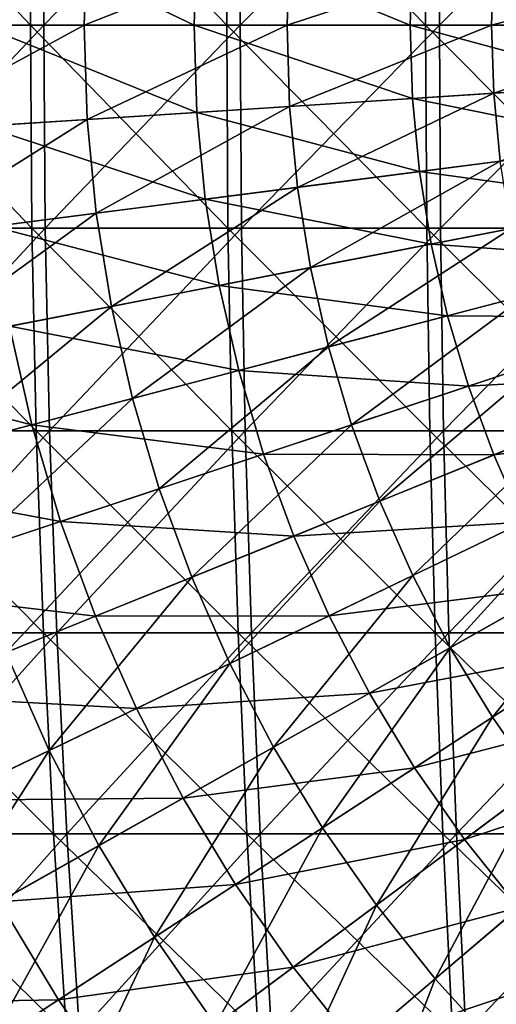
# Model space of a CAD drawing. Header units: millimetres. Extents: x -80 to 80, y -80 to 80.
# Tile 83 of 170: x -26 to -18, y -17 to 0. Entities that reach past the tile are written whole.
import ezdxf

# ---------------------------------------------------------------- set-up
doc = ezdxf.new("R2010")
doc.units = ezdxf.units.MM
doc.header["$LTSCALE"] = 13.670324
for name, color, linetype in [('1', 7, 'CONTINUOUS'), ('11', 7, 'CONTINUOUS'), ('12', 7, 'CONTINUOUS'), ('2', 7, 'CONTINUOUS'), ('3', 7, 'CONTINUOUS'), ('4', 7, 'CONTINUOUS')]:
    doc.layers.add(name, color=color, linetype=linetype)

msp = doc.modelspace()

# ---------------------------------------------------------------- linework, layer by layer
at = {"layer": '1', "color": 7, "linetype": 'Continuous'}
for points in [[(-25.974, 0, 75.666), (-25.949, 3.49, 75.594), (-29.299, 0, 74.442), (-25.974, 0, 75.666)], [(-29.299, 0, 74.442), (-25.949, 3.49, 75.594), (-29.271, 3.49, 74.371), (-29.299, 0, 74.442)], [(-22.598, 0, 76.742), (-22.576, 3.49, 76.669), (-25.974, 0, 75.666), (-22.598, 0, 76.742)], [(-25.974, 0, 75.666), (-22.576, 3.49, 76.669), (-25.949, 3.49, 75.594), (-25.974, 0, 75.666)], [(-19.178, 0, 77.667), (-19.16, 3.49, 77.593), (-22.598, 0, 76.742), (-19.178, 0, 77.667)], [(-22.598, 0, 76.742), (-19.16, 3.49, 77.593), (-22.576, 3.49, 76.669), (-22.598, 0, 76.742)], [(-15.72, 0, 78.44), (-15.705, 3.49, 78.366), (-19.178, 0, 77.667), (-15.72, 0, 78.44)], [(-19.178, 0, 77.667), (-15.705, 3.49, 78.366), (-19.16, 3.49, 77.593), (-19.178, 0, 77.667)], [(-29.271, -3.49, 74.371), (-25.974, 0, 75.666), (-29.299, 0, 74.442), (-29.271, -3.49, 74.371)], [(-25.949, -3.49, 75.594), (-25.974, 0, 75.666), (-29.271, -3.49, 74.371), (-25.949, -3.49, 75.594)], [(-25.949, -3.49, 75.594), (-22.598, 0, 76.742), (-25.974, 0, 75.666), (-25.949, -3.49, 75.594)], [(-22.576, -3.49, 76.669), (-22.598, 0, 76.742), (-25.949, -3.49, 75.594), (-22.576, -3.49, 76.669)], [(-22.576, -3.49, 76.669), (-19.178, 0, 77.667), (-22.598, 0, 76.742), (-22.576, -3.49, 76.669)], [(-19.16, -3.49, 77.593), (-19.178, 0, 77.667), (-22.576, -3.49, 76.669), (-19.16, -3.49, 77.593)], [(-19.16, -3.49, 77.593), (-15.72, 0, 78.44), (-19.178, 0, 77.667), (-19.16, -3.49, 77.593)], [(-15.705, -3.49, 78.366), (-15.72, 0, 78.44), (-19.16, -3.49, 77.593), (-15.705, -3.49, 78.366)], [(-29.187, -6.972, 74.159), (-25.949, -3.49, 75.594), (-29.271, -3.49, 74.371), (-29.187, -6.972, 74.159)], [(-25.875, -6.972, 75.378), (-25.949, -3.49, 75.594), (-29.187, -6.972, 74.159), (-25.875, -6.972, 75.378)], [(-25.875, -6.972, 75.378), (-22.576, -3.49, 76.669), (-25.949, -3.49, 75.594), (-25.875, -6.972, 75.378)], [(-22.512, -6.972, 76.45), (-22.576, -3.49, 76.669), (-25.875, -6.972, 75.378), (-22.512, -6.972, 76.45)], [(-22.512, -6.972, 76.45), (-19.16, -3.49, 77.593), (-22.576, -3.49, 76.669), (-22.512, -6.972, 76.45)], [(-19.105, -6.972, 77.372), (-19.16, -3.49, 77.593), (-22.512, -6.972, 76.45), (-19.105, -6.972, 77.372)], [(-19.105, -6.972, 77.372), (-15.705, -3.49, 78.366), (-19.16, -3.49, 77.593), (-19.105, -6.972, 77.372)], [(-15.66, -6.972, 78.142), (-15.705, -3.49, 78.366), (-19.105, -6.972, 77.372), (-15.66, -6.972, 78.142)], [(-29.048, -10.442, 73.805), (-25.875, -6.972, 75.378), (-29.187, -6.972, 74.159), (-29.048, -10.442, 73.805)], [(-25.751, -10.442, 75.019), (-25.875, -6.972, 75.378), (-29.048, -10.442, 73.805), (-25.751, -10.442, 75.019)], [(-25.751, -10.442, 75.019), (-22.512, -6.972, 76.45), (-25.875, -6.972, 75.378), (-25.751, -10.442, 75.019)], [(-22.405, -10.442, 76.085), (-22.512, -6.972, 76.45), (-25.751, -10.442, 75.019), (-22.405, -10.442, 76.085)], [(-22.405, -10.442, 76.085), (-19.105, -6.972, 77.372), (-22.512, -6.972, 76.45), (-22.405, -10.442, 76.085)], [(-19.014, -10.442, 77.003), (-19.105, -6.972, 77.372), (-22.405, -10.442, 76.085), (-19.014, -10.442, 77.003)], [(-19.014, -10.442, 77.003), (-15.66, -6.972, 78.142), (-19.105, -6.972, 77.372), (-19.014, -10.442, 77.003)], [(-15.586, -10.442, 77.769), (-15.66, -6.972, 78.142), (-19.014, -10.442, 77.003), (-15.586, -10.442, 77.769)], [(-28.853, -13.892, 73.311), (-25.751, -10.442, 75.019), (-29.048, -10.442, 73.805), (-28.853, -13.892, 73.311)], [(-25.579, -13.892, 74.517), (-25.751, -10.442, 75.019), (-28.853, -13.892, 73.311), (-25.579, -13.892, 74.517)], [(-25.579, -13.892, 74.517), (-22.405, -10.442, 76.085), (-25.751, -10.442, 75.019), (-25.579, -13.892, 74.517)], [(-22.255, -13.892, 75.576), (-22.405, -10.442, 76.085), (-25.579, -13.892, 74.517), (-22.255, -13.892, 75.576)], [(-22.255, -13.892, 75.576), (-19.014, -10.442, 77.003), (-22.405, -10.442, 76.085), (-22.255, -13.892, 75.576)], [(-18.886, -13.892, 76.487), (-19.014, -10.442, 77.003), (-22.255, -13.892, 75.576), (-18.886, -13.892, 76.487)], [(-18.886, -13.892, 76.487), (-15.586, -10.442, 77.769), (-19.014, -10.442, 77.003), (-18.886, -13.892, 76.487)], [(-15.481, -13.892, 77.249), (-15.586, -10.442, 77.769), (-18.886, -13.892, 76.487), (-15.481, -13.892, 77.249)], [(-28.604, -17.315, 72.677), (-25.579, -13.892, 74.517), (-28.853, -13.892, 73.311), (-28.604, -17.315, 72.677)], [(-25.358, -17.315, 73.873), (-25.579, -13.892, 74.517), (-28.604, -17.315, 72.677), (-25.358, -17.315, 73.873)], [(-25.358, -17.315, 73.873), (-22.255, -13.892, 75.576), (-25.579, -13.892, 74.517), (-25.358, -17.315, 73.873)], [(-22.062, -17.315, 74.923), (-22.255, -13.892, 75.576), (-25.358, -17.315, 73.873), (-22.062, -17.315, 74.923)], [(-22.062, -17.315, 74.923), (-18.886, -13.892, 76.487), (-22.255, -13.892, 75.576), (-22.062, -17.315, 74.923)], [(-18.723, -17.315, 75.826), (-18.886, -13.892, 76.487), (-22.062, -17.315, 74.923), (-18.723, -17.315, 75.826)], [(-18.723, -17.315, 75.826), (-15.481, -13.892, 77.249), (-18.886, -13.892, 76.487), (-18.723, -17.315, 75.826)], [(-15.347, -17.315, 76.581), (-15.481, -13.892, 77.249), (-18.723, -17.315, 75.826), (-15.347, -17.315, 76.581)]]:
    msp.add_3dface(points, dxfattribs=at)
at = {"layer": '11', "color": 42, "linetype": 'Continuous', "true_color": 0xd9ad06}
for points in [[(-27.008, -1.734, 74.951), (-27.063, 0, 74.951), (-23.343, -1.499, 75.957), (-27.008, -1.734, 74.951)], [(-27.063, 0, 74.951), (-23.391, 0, 75.957), (-23.343, -1.499, 75.957), (-27.063, 0, 74.951)], [(-23.343, -1.499, 75.957), (-23.391, 0, 75.957), (-19.64, -1.261, 76.814), (-23.343, -1.499, 75.957)], [(-23.391, 0, 75.957), (-19.68, 0, 76.814), (-19.64, -1.261, 76.814), (-23.391, 0, 75.957)], [(-19.64, -1.261, 76.814), (-19.68, 0, 76.814), (-15.906, -1.021, 77.52), (-19.64, -1.261, 76.814)], [(-19.68, 0, 76.814), (-15.939, 0, 77.52), (-15.906, -1.021, 77.52), (-19.68, 0, 76.814)], [(-15.808, -2.038, 77.52), (-19.64, -1.261, 76.814), (-15.906, -1.021, 77.52), (-15.808, -2.038, 77.52)], [(-19.519, -2.517, 76.814), (-23.343, -1.499, 75.957), (-19.64, -1.261, 76.814), (-19.519, -2.517, 76.814)], [(-19.519, -2.517, 76.814), (-19.64, -1.261, 76.814), (-15.808, -2.038, 77.52), (-19.519, -2.517, 76.814)], [(-23.199, -2.991, 75.957), (-27.008, -1.734, 74.951), (-23.343, -1.499, 75.957), (-23.199, -2.991, 75.957)], [(-23.199, -2.991, 75.957), (-23.343, -1.499, 75.957), (-19.519, -2.517, 76.814), (-23.199, -2.991, 75.957)], [(-26.841, -3.461, 74.951), (-27.008, -1.734, 74.951), (-23.199, -2.991, 75.957), (-26.841, -3.461, 74.951)], [(-15.645, -3.047, 77.52), (-19.519, -2.517, 76.814), (-15.808, -2.038, 77.52), (-15.645, -3.047, 77.52)], [(-19.318, -3.762, 76.814), (-23.199, -2.991, 75.957), (-19.519, -2.517, 76.814), (-19.318, -3.762, 76.814)], [(-19.318, -3.762, 76.814), (-19.519, -2.517, 76.814), (-15.645, -3.047, 77.52), (-19.318, -3.762, 76.814)], [(-22.959, -4.471, 75.957), (-26.841, -3.461, 74.951), (-23.199, -2.991, 75.957), (-22.959, -4.471, 75.957)], [(-22.959, -4.471, 75.957), (-23.199, -2.991, 75.957), (-19.318, -3.762, 76.814), (-22.959, -4.471, 75.957)], [(-15.417, -4.043, 77.52), (-19.318, -3.762, 76.814), (-15.645, -3.047, 77.52), (-15.417, -4.043, 77.52)], [(-26.564, -5.173, 74.951), (-26.841, -3.461, 74.951), (-22.959, -4.471, 75.957), (-26.564, -5.173, 74.951)], [(-19.037, -4.992, 76.814), (-22.959, -4.471, 75.957), (-19.318, -3.762, 76.814), (-19.037, -4.992, 76.814)], [(-19.037, -4.992, 76.814), (-19.318, -3.762, 76.814), (-15.417, -4.043, 77.52), (-19.037, -4.992, 76.814)], [(-15.127, -5.022, 77.52), (-19.037, -4.992, 76.814), (-15.417, -4.043, 77.52), (-15.127, -5.022, 77.52)], [(-22.626, -5.933, 75.957), (-26.564, -5.173, 74.951), (-22.959, -4.471, 75.957), (-22.626, -5.933, 75.957)], [(-22.626, -5.933, 75.957), (-22.959, -4.471, 75.957), (-19.037, -4.992, 76.814), (-22.626, -5.933, 75.957)], [(-18.678, -6.201, 76.814), (-22.626, -5.933, 75.957), (-19.037, -4.992, 76.814), (-18.678, -6.201, 76.814)], [(-18.678, -6.201, 76.814), (-19.037, -4.992, 76.814), (-15.127, -5.022, 77.52), (-18.678, -6.201, 76.814)], [(-14.774, -5.981, 77.52), (-18.678, -6.201, 76.814), (-15.127, -5.022, 77.52), (-14.774, -5.981, 77.52)], [(-26.178, -6.865, 74.951), (-30.126, -5.867, 73.797), (-26.564, -5.173, 74.951), (-26.178, -6.865, 74.951)], [(-26.178, -6.865, 74.951), (-26.564, -5.173, 74.951), (-22.626, -5.933, 75.957), (-26.178, -6.865, 74.951)], [(-29.688, -7.785, 73.797), (-30.126, -5.867, 73.797), (-26.178, -6.865, 74.951), (-29.688, -7.785, 73.797)], [(-22.199, -7.371, 75.957), (-26.178, -6.865, 74.951), (-22.626, -5.933, 75.957), (-22.199, -7.371, 75.957)], [(-22.199, -7.371, 75.957), (-22.626, -5.933, 75.957), (-18.678, -6.201, 76.814), (-22.199, -7.371, 75.957)], [(-18.242, -7.385, 76.814), (-18.678, -6.201, 76.814), (-14.774, -5.981, 77.52), (-18.242, -7.385, 76.814)], [(-14.36, -6.915, 77.52), (-18.242, -7.385, 76.814), (-14.774, -5.981, 77.52), (-14.36, -6.915, 77.52)], [(-18.242, -7.385, 76.814), (-22.199, -7.371, 75.957), (-18.678, -6.201, 76.814), (-18.242, -7.385, 76.814)], [(-25.685, -8.528, 74.951), (-29.688, -7.785, 73.797), (-26.178, -6.865, 74.951), (-25.685, -8.528, 74.951)], [(-25.685, -8.528, 74.951), (-26.178, -6.865, 74.951), (-22.199, -7.371, 75.957), (-25.685, -8.528, 74.951)], [(-17.732, -8.539, 76.814), (-18.242, -7.385, 76.814), (-14.36, -6.915, 77.52), (-17.732, -8.539, 76.814)], [(-21.681, -8.778, 75.957), (-25.685, -8.528, 74.951), (-22.199, -7.371, 75.957), (-21.681, -8.778, 75.957)], [(-21.681, -8.778, 75.957), (-22.199, -7.371, 75.957), (-18.242, -7.385, 76.814), (-21.681, -8.778, 75.957)], [(-17.732, -8.539, 76.814), (-21.681, -8.778, 75.957), (-18.242, -7.385, 76.814), (-17.732, -8.539, 76.814)], [(-29.128, -9.671, 73.797), (-29.688, -7.785, 73.797), (-25.685, -8.528, 74.951), (-29.128, -9.671, 73.797)], [(-25.085, -10.156, 74.951), (-29.128, -9.671, 73.797), (-25.685, -8.528, 74.951), (-25.085, -10.156, 74.951)], [(-25.085, -10.156, 74.951), (-25.685, -8.528, 74.951), (-21.681, -8.778, 75.957), (-25.085, -10.156, 74.951)], [(-21.074, -10.149, 75.957), (-21.681, -8.778, 75.957), (-17.732, -8.539, 76.814), (-21.074, -10.149, 75.957)], [(-17.148, -9.658, 76.814), (-21.074, -10.149, 75.957), (-17.732, -8.539, 76.814), (-17.148, -9.658, 76.814)], [(-21.074, -10.149, 75.957), (-25.085, -10.156, 74.951), (-21.681, -8.778, 75.957), (-21.074, -10.149, 75.957)], [(-28.449, -11.518, 73.797), (-29.128, -9.671, 73.797), (-25.085, -10.156, 74.951), (-28.449, -11.518, 73.797)], [(-20.381, -11.478, 75.957), (-21.074, -10.149, 75.957), (-17.148, -9.658, 76.814), (-20.381, -11.478, 75.957)], [(-16.494, -10.736, 76.814), (-20.381, -11.478, 75.957), (-17.148, -9.658, 76.814), (-16.494, -10.736, 76.814)], [(-24.383, -11.742, 74.951), (-25.085, -10.156, 74.951), (-21.074, -10.149, 75.957), (-24.383, -11.742, 74.951)], [(-20.381, -11.478, 75.957), (-24.383, -11.742, 74.951), (-21.074, -10.149, 75.957), (-20.381, -11.478, 75.957)], [(-24.383, -11.742, 74.951), (-28.449, -11.518, 73.797), (-25.085, -10.156, 74.951), (-24.383, -11.742, 74.951)], [(-19.604, -12.76, 75.957), (-20.381, -11.478, 75.957), (-16.494, -10.736, 76.814), (-19.604, -12.76, 75.957)], [(-15.772, -11.771, 76.814), (-19.604, -12.76, 75.957), (-16.494, -10.736, 76.814), (-15.772, -11.771, 76.814)], [(-23.581, -13.28, 74.951), (-24.383, -11.742, 74.951), (-20.381, -11.478, 75.957), (-23.581, -13.28, 74.951)], [(-19.604, -12.76, 75.957), (-23.581, -13.28, 74.951), (-20.381, -11.478, 75.957), (-19.604, -12.76, 75.957)], [(-27.653, -13.317, 73.797), (-28.449, -11.518, 73.797), (-24.383, -11.742, 74.951), (-27.653, -13.317, 73.797)], [(-23.581, -13.28, 74.951), (-27.653, -13.317, 73.797), (-24.383, -11.742, 74.951), (-23.581, -13.28, 74.951)], [(-18.746, -13.99, 75.957), (-19.604, -12.76, 75.957), (-15.772, -11.771, 76.814), (-18.746, -13.99, 75.957)], [(-14.986, -12.757, 76.814), (-18.746, -13.99, 75.957), (-15.772, -11.771, 76.814), (-14.986, -12.757, 76.814)], [(-22.681, -14.764, 74.951), (-23.581, -13.28, 74.951), (-19.604, -12.76, 75.957), (-22.681, -14.764, 74.951)], [(-18.746, -13.99, 75.957), (-22.681, -14.764, 74.951), (-19.604, -12.76, 75.957), (-18.746, -13.99, 75.957)], [(-17.811, -15.163, 75.957), (-18.746, -13.99, 75.957), (-14.986, -12.757, 76.814), (-17.811, -15.163, 75.957)], [(-26.743, -15.061, 73.797), (-27.653, -13.317, 73.797), (-23.581, -13.28, 74.951), (-26.743, -15.061, 73.797)], [(-22.681, -14.764, 74.951), (-26.743, -15.061, 73.797), (-23.581, -13.28, 74.951), (-22.681, -14.764, 74.951)], [(-21.689, -16.187, 74.951), (-22.681, -14.764, 74.951), (-18.746, -13.99, 75.957), (-21.689, -16.187, 74.951)], [(-17.811, -15.163, 75.957), (-21.689, -16.187, 74.951), (-18.746, -13.99, 75.957), (-17.811, -15.163, 75.957)], [(-25.723, -16.744, 73.797), (-26.743, -15.061, 73.797), (-22.681, -14.764, 74.951), (-25.723, -16.744, 73.797)], [(-21.689, -16.187, 74.951), (-25.723, -16.744, 73.797), (-22.681, -14.764, 74.951), (-21.689, -16.187, 74.951)], [(-25.723, -16.744, 73.797), (-29.861, -16.817, 72.496), (-26.743, -15.061, 73.797), (-25.723, -16.744, 73.797)], [(-20.607, -17.543, 74.951), (-21.689, -16.187, 74.951), (-17.811, -15.163, 75.957), (-20.607, -17.543, 74.951)], [(-16.803, -16.273, 75.957), (-20.607, -17.543, 74.951), (-17.811, -15.163, 75.957), (-16.803, -16.273, 75.957)], [(-24.597, -18.357, 73.797), (-25.723, -16.744, 73.797), (-21.689, -16.187, 74.951), (-24.597, -18.357, 73.797)], [(-20.607, -17.543, 74.951), (-24.597, -18.357, 73.797), (-21.689, -16.187, 74.951), (-20.607, -17.543, 74.951)], [(-19.441, -18.827, 74.951), (-20.607, -17.543, 74.951), (-16.803, -16.273, 75.957), (-19.441, -18.827, 74.951)], [(-15.726, -17.316, 75.957), (-19.441, -18.827, 74.951), (-16.803, -16.273, 75.957), (-15.726, -17.316, 75.957)], [(-28.722, -18.696, 72.496), (-29.861, -16.817, 72.496), (-25.723, -16.744, 73.797), (-28.722, -18.696, 72.496)], [(-24.597, -18.357, 73.797), (-28.722, -18.696, 72.496), (-25.723, -16.744, 73.797), (-24.597, -18.357, 73.797)]]:
    msp.add_3dface(points, dxfattribs=at)
at = {"layer": '12', "color": 42, "linetype": 'Continuous', "true_color": 0xd9ad06}
for points in [[(-23.391, 0, 75.957), (-27.063, 0, 74.951), (-27.008, 1.734, 74.951), (-23.391, 0, 75.957)], [(-23.391, 0, 75.957), (-27.008, 1.734, 74.951), (-23.343, 1.499, 75.957), (-23.391, 0, 75.957)], [(-19.68, 0, 76.814), (-23.391, 0, 75.957), (-23.343, 1.499, 75.957), (-19.68, 0, 76.814)], [(-19.68, 0, 76.814), (-23.343, 1.499, 75.957), (-19.64, 1.261, 76.814), (-19.68, 0, 76.814)], [(-15.939, 0, 77.52), (-19.68, 0, 76.814), (-19.64, 1.261, 76.814), (-15.939, 0, 77.52)], [(-15.939, 0, 77.52), (-19.64, 1.261, 76.814), (-15.906, 1.021, 77.52), (-15.939, 0, 77.52)]]:
    msp.add_3dface(points, dxfattribs=at)
at = {"layer": '2', "color": 7, "linetype": 'Continuous'}
for points in [[(-29.498, 3.49, -74.281), (-26.205, 0, -75.587), (-29.526, 0, -74.352), (-29.498, 3.49, -74.281)], [(-26.18, 3.49, -75.515), (-26.205, 0, -75.587), (-29.498, 3.49, -74.281), (-26.18, 3.49, -75.515)], [(-26.18, 3.49, -75.515), (-22.832, 0, -76.673), (-26.205, 0, -75.587), (-26.18, 3.49, -75.515)], [(-22.81, 3.49, -76.6), (-22.832, 0, -76.673), (-26.18, 3.49, -75.515), (-22.81, 3.49, -76.6)], [(-22.81, 3.49, -76.6), (-19.415, 0, -77.608), (-22.832, 0, -76.673), (-22.81, 3.49, -76.6)], [(-19.396, 3.49, -77.535), (-19.415, 0, -77.608), (-22.81, 3.49, -76.6), (-19.396, 3.49, -77.535)], [(-19.396, 3.49, -77.535), (-15.959, 0, -78.392), (-19.415, 0, -77.608), (-19.396, 3.49, -77.535)], [(-15.944, 3.49, -78.317), (-15.959, 0, -78.392), (-19.396, 3.49, -77.535), (-15.944, 3.49, -78.317)], [(-26.205, 0, -75.587), (-26.18, -3.49, -75.515), (-29.526, 0, -74.352), (-26.205, 0, -75.587)], [(-29.526, 0, -74.352), (-26.18, -3.49, -75.515), (-29.498, -3.49, -74.281), (-29.526, 0, -74.352)], [(-22.832, 0, -76.673), (-22.81, -3.49, -76.6), (-26.205, 0, -75.587), (-22.832, 0, -76.673)], [(-26.205, 0, -75.587), (-22.81, -3.49, -76.6), (-26.18, -3.49, -75.515), (-26.205, 0, -75.587)], [(-19.415, 0, -77.608), (-19.396, -3.49, -77.535), (-22.832, 0, -76.673), (-19.415, 0, -77.608)], [(-22.832, 0, -76.673), (-19.396, -3.49, -77.535), (-22.81, -3.49, -76.6), (-22.832, 0, -76.673)], [(-15.959, 0, -78.392), (-15.944, -3.49, -78.317), (-19.415, 0, -77.608), (-15.959, 0, -78.392)], [(-19.415, 0, -77.608), (-15.944, -3.49, -78.317), (-19.396, -3.49, -77.535), (-19.415, 0, -77.608)], [(-26.18, -3.49, -75.515), (-26.105, -6.972, -75.299), (-29.498, -3.49, -74.281), (-26.18, -3.49, -75.515)], [(-29.498, -3.49, -74.281), (-26.105, -6.972, -75.299), (-29.413, -6.972, -74.069), (-29.498, -3.49, -74.281)], [(-22.81, -3.49, -76.6), (-22.745, -6.972, -76.381), (-26.18, -3.49, -75.515), (-22.81, -3.49, -76.6)], [(-26.18, -3.49, -75.515), (-22.745, -6.972, -76.381), (-26.105, -6.972, -75.299), (-26.18, -3.49, -75.515)], [(-19.396, -3.49, -77.535), (-19.341, -6.972, -77.313), (-22.81, -3.49, -76.6), (-19.396, -3.49, -77.535)], [(-22.81, -3.49, -76.6), (-19.341, -6.972, -77.313), (-22.745, -6.972, -76.381), (-22.81, -3.49, -76.6)], [(-15.944, -3.49, -78.317), (-15.899, -6.972, -78.094), (-19.396, -3.49, -77.535), (-15.944, -3.49, -78.317)], [(-19.396, -3.49, -77.535), (-15.899, -6.972, -78.094), (-19.341, -6.972, -77.313), (-19.396, -3.49, -77.535)], [(-26.105, -6.972, -75.299), (-25.98, -10.442, -74.94), (-29.413, -6.972, -74.069), (-26.105, -6.972, -75.299)], [(-29.413, -6.972, -74.069), (-25.98, -10.442, -74.94), (-29.273, -10.442, -73.716), (-29.413, -6.972, -74.069)], [(-22.745, -6.972, -76.381), (-22.637, -10.442, -76.017), (-26.105, -6.972, -75.299), (-22.745, -6.972, -76.381)], [(-26.105, -6.972, -75.299), (-22.637, -10.442, -76.017), (-25.98, -10.442, -74.94), (-26.105, -6.972, -75.299)], [(-19.341, -6.972, -77.313), (-19.249, -10.442, -76.944), (-22.745, -6.972, -76.381), (-19.341, -6.972, -77.313)], [(-22.745, -6.972, -76.381), (-19.249, -10.442, -76.944), (-22.637, -10.442, -76.017), (-22.745, -6.972, -76.381)], [(-15.899, -6.972, -78.094), (-15.823, -10.442, -77.721), (-19.341, -6.972, -77.313), (-15.899, -6.972, -78.094)], [(-19.341, -6.972, -77.313), (-15.823, -10.442, -77.721), (-19.249, -10.442, -76.944), (-19.341, -6.972, -77.313)], [(-25.98, -10.442, -74.94), (-25.806, -13.892, -74.438), (-29.273, -10.442, -73.716), (-25.98, -10.442, -74.94)], [(-29.273, -10.442, -73.716), (-25.806, -13.892, -74.438), (-29.077, -13.892, -73.223), (-29.273, -10.442, -73.716)], [(-22.637, -10.442, -76.017), (-22.485, -13.892, -75.508), (-25.98, -10.442, -74.94), (-22.637, -10.442, -76.017)], [(-25.98, -10.442, -74.94), (-22.485, -13.892, -75.508), (-25.806, -13.892, -74.438), (-25.98, -10.442, -74.94)], [(-19.249, -10.442, -76.944), (-19.12, -13.892, -76.429), (-22.637, -10.442, -76.017), (-19.249, -10.442, -76.944)], [(-22.637, -10.442, -76.017), (-19.12, -13.892, -76.429), (-22.485, -13.892, -75.508), (-22.637, -10.442, -76.017)], [(-15.823, -10.442, -77.721), (-15.717, -13.892, -77.201), (-19.249, -10.442, -76.944), (-15.823, -10.442, -77.721)], [(-19.249, -10.442, -76.944), (-15.717, -13.892, -77.201), (-19.12, -13.892, -76.429), (-19.249, -10.442, -76.944)], [(-25.806, -13.892, -74.438), (-25.583, -17.315, -73.795), (-29.077, -13.892, -73.223), (-25.806, -13.892, -74.438)], [(-29.077, -13.892, -73.223), (-25.583, -17.315, -73.795), (-28.826, -17.315, -72.59), (-29.077, -13.892, -73.223)], [(-22.485, -13.892, -75.508), (-22.291, -17.315, -74.855), (-25.806, -13.892, -74.438), (-22.485, -13.892, -75.508)], [(-25.806, -13.892, -74.438), (-22.291, -17.315, -74.855), (-25.583, -17.315, -73.795), (-25.806, -13.892, -74.438)], [(-19.12, -13.892, -76.429), (-18.955, -17.315, -75.769), (-22.485, -13.892, -75.508), (-19.12, -13.892, -76.429)], [(-22.485, -13.892, -75.508), (-18.955, -17.315, -75.769), (-22.291, -17.315, -74.855), (-22.485, -13.892, -75.508)], [(-15.717, -13.892, -77.201), (-15.581, -17.315, -76.534), (-19.12, -13.892, -76.429), (-15.717, -13.892, -77.201)], [(-19.12, -13.892, -76.429), (-15.581, -17.315, -76.534), (-18.955, -17.315, -75.769), (-19.12, -13.892, -76.429)]]:
    msp.add_3dface(points, dxfattribs=at)
at = {"layer": '3', "color": 42, "linetype": 'Continuous', "true_color": 0xd9ad06}
for points in [[(-28.668, -1.841, 75.438), (-25.279, 0, 76.445), (-28.727, 0, 75.438), (-28.668, -1.841, 75.438)], [(-25.227, -1.62, 76.445), (-25.279, 0, 76.445), (-28.668, -1.841, 75.438), (-25.227, -1.62, 76.445)], [(-25.227, -1.62, 76.445), (-21.796, 0, 77.321), (-25.279, 0, 76.445), (-25.227, -1.62, 76.445)], [(-21.751, -1.396, 77.321), (-21.796, 0, 77.321), (-25.227, -1.62, 76.445), (-21.751, -1.396, 77.321)], [(-21.751, -1.396, 77.321), (-18.282, 0, 78.064), (-21.796, 0, 77.321), (-21.751, -1.396, 77.321)], [(-18.245, -1.171, 78.064), (-18.282, 0, 78.064), (-21.751, -1.396, 77.321), (-18.245, -1.171, 78.064)], [(-18.245, -1.171, 78.064), (-14.743, 0, 78.674), (-18.282, 0, 78.064), (-18.245, -1.171, 78.064)], [(-14.713, -0.945, 78.674), (-14.743, 0, 78.674), (-18.245, -1.171, 78.064), (-14.713, -0.945, 78.674)], [(-18.132, -2.338, 78.064), (-14.713, -0.945, 78.674), (-18.245, -1.171, 78.064), (-18.132, -2.338, 78.064)], [(-21.617, -2.787, 77.321), (-18.245, -1.171, 78.064), (-21.751, -1.396, 77.321), (-21.617, -2.787, 77.321)], [(-18.132, -2.338, 78.064), (-18.245, -1.171, 78.064), (-21.617, -2.787, 77.321), (-18.132, -2.338, 78.064)], [(-25.072, -3.233, 76.445), (-21.751, -1.396, 77.321), (-25.227, -1.62, 76.445), (-25.072, -3.233, 76.445)], [(-21.617, -2.787, 77.321), (-21.751, -1.396, 77.321), (-25.072, -3.233, 76.445), (-21.617, -2.787, 77.321)], [(-28.491, -3.673, 75.438), (-25.227, -1.62, 76.445), (-28.668, -1.841, 75.438), (-28.491, -3.673, 75.438)], [(-25.072, -3.233, 76.445), (-25.227, -1.62, 76.445), (-28.491, -3.673, 75.438), (-25.072, -3.233, 76.445)], [(-21.394, -4.166, 77.321), (-18.132, -2.338, 78.064), (-21.617, -2.787, 77.321), (-21.394, -4.166, 77.321)], [(-17.945, -3.495, 78.064), (-18.132, -2.338, 78.064), (-21.394, -4.166, 77.321), (-17.945, -3.495, 78.064)], [(-24.813, -4.832, 76.445), (-21.617, -2.787, 77.321), (-25.072, -3.233, 76.445), (-24.813, -4.832, 76.445)], [(-21.394, -4.166, 77.321), (-21.617, -2.787, 77.321), (-24.813, -4.832, 76.445), (-21.394, -4.166, 77.321)], [(-28.197, -5.491, 75.438), (-25.072, -3.233, 76.445), (-28.491, -3.673, 75.438), (-28.197, -5.491, 75.438)], [(-24.813, -4.832, 76.445), (-25.072, -3.233, 76.445), (-28.197, -5.491, 75.438), (-24.813, -4.832, 76.445)], [(-21.083, -5.529, 77.321), (-17.945, -3.495, 78.064), (-21.394, -4.166, 77.321), (-21.083, -5.529, 77.321)], [(-17.684, -4.637, 78.064), (-17.945, -3.495, 78.064), (-21.083, -5.529, 77.321), (-17.684, -4.637, 78.064)], [(-24.452, -6.412, 76.445), (-21.394, -4.166, 77.321), (-24.813, -4.832, 76.445), (-24.452, -6.412, 76.445)], [(-21.083, -5.529, 77.321), (-21.394, -4.166, 77.321), (-24.452, -6.412, 76.445), (-21.083, -5.529, 77.321)], [(-20.686, -6.868, 77.321), (-17.684, -4.637, 78.064), (-21.083, -5.529, 77.321), (-20.686, -6.868, 77.321)], [(-17.351, -5.761, 78.064), (-17.684, -4.637, 78.064), (-20.686, -6.868, 77.321), (-17.351, -5.761, 78.064)], [(-27.787, -7.287, 75.438), (-24.813, -4.832, 76.445), (-28.197, -5.491, 75.438), (-27.787, -7.287, 75.438)], [(-24.452, -6.412, 76.445), (-24.813, -4.832, 76.445), (-27.787, -7.287, 75.438), (-24.452, -6.412, 76.445)], [(-23.991, -7.966, 76.445), (-21.083, -5.529, 77.321), (-24.452, -6.412, 76.445), (-23.991, -7.966, 76.445)], [(-20.686, -6.868, 77.321), (-21.083, -5.529, 77.321), (-23.991, -7.966, 76.445), (-20.686, -6.868, 77.321)], [(-20.203, -8.179, 77.321), (-17.351, -5.761, 78.064), (-20.686, -6.868, 77.321), (-20.203, -8.179, 77.321)], [(-16.946, -6.861, 78.064), (-17.351, -5.761, 78.064), (-20.203, -8.179, 77.321), (-16.946, -6.861, 78.064)], [(-27.263, -9.052, 75.438), (-24.452, -6.412, 76.445), (-27.787, -7.287, 75.438), (-27.263, -9.052, 75.438)], [(-23.991, -7.966, 76.445), (-24.452, -6.412, 76.445), (-27.263, -9.052, 75.438), (-23.991, -7.966, 76.445)], [(-23.432, -9.486, 76.445), (-20.686, -6.868, 77.321), (-23.991, -7.966, 76.445), (-23.432, -9.486, 76.445)], [(-20.203, -8.179, 77.321), (-20.686, -6.868, 77.321), (-23.432, -9.486, 76.445), (-20.203, -8.179, 77.321)], [(-19.637, -9.457, 77.321), (-16.946, -6.861, 78.064), (-20.203, -8.179, 77.321), (-19.637, -9.457, 77.321)], [(-16.472, -7.932, 78.064), (-16.946, -6.861, 78.064), (-19.637, -9.457, 77.321), (-16.472, -7.932, 78.064)], [(-18.991, -10.696, 77.321), (-16.472, -7.932, 78.064), (-19.637, -9.457, 77.321), (-18.991, -10.696, 77.321)], [(-15.93, -8.971, 78.064), (-16.472, -7.932, 78.064), (-18.991, -10.696, 77.321), (-15.93, -8.971, 78.064)], [(-26.627, -10.78, 75.438), (-23.991, -7.966, 76.445), (-27.263, -9.052, 75.438), (-26.627, -10.78, 75.438)], [(-23.432, -9.486, 76.445), (-23.991, -7.966, 76.445), (-26.627, -10.78, 75.438), (-23.432, -9.486, 76.445)], [(-22.776, -10.968, 76.445), (-20.203, -8.179, 77.321), (-23.432, -9.486, 76.445), (-22.776, -10.968, 76.445)], [(-19.637, -9.457, 77.321), (-20.203, -8.179, 77.321), (-22.776, -10.968, 76.445), (-19.637, -9.457, 77.321)], [(-18.267, -11.89, 77.321), (-15.93, -8.971, 78.064), (-18.991, -10.696, 77.321), (-18.267, -11.89, 77.321)], [(-15.322, -9.974, 78.064), (-15.93, -8.971, 78.064), (-18.267, -11.89, 77.321), (-15.322, -9.974, 78.064)], [(-22.026, -12.405, 76.445), (-19.637, -9.457, 77.321), (-22.776, -10.968, 76.445), (-22.026, -12.405, 76.445)], [(-18.991, -10.696, 77.321), (-19.637, -9.457, 77.321), (-22.026, -12.405, 76.445), (-18.991, -10.696, 77.321)], [(-25.882, -12.464, 75.438), (-23.432, -9.486, 76.445), (-26.627, -10.78, 75.438), (-25.882, -12.464, 75.438)], [(-22.776, -10.968, 76.445), (-23.432, -9.486, 76.445), (-25.882, -12.464, 75.438), (-22.776, -10.968, 76.445)], [(-17.468, -13.036, 77.321), (-15.322, -9.974, 78.064), (-18.267, -11.89, 77.321), (-17.468, -13.036, 77.321)], [(-25.882, -12.464, 75.438), (-26.627, -10.78, 75.438), (-28.951, -13.942, 74.302), (-25.882, -12.464, 75.438)], [(-21.186, -13.791, 76.445), (-18.991, -10.696, 77.321), (-22.026, -12.405, 76.445), (-21.186, -13.791, 76.445)], [(-18.267, -11.89, 77.321), (-18.991, -10.696, 77.321), (-21.186, -13.791, 76.445), (-18.267, -11.89, 77.321)], [(-25.03, -14.097, 75.438), (-22.776, -10.968, 76.445), (-25.882, -12.464, 75.438), (-25.03, -14.097, 75.438)], [(-22.026, -12.405, 76.445), (-22.776, -10.968, 76.445), (-25.03, -14.097, 75.438), (-22.026, -12.405, 76.445)], [(-20.259, -15.12, 76.445), (-18.267, -11.89, 77.321), (-21.186, -13.791, 76.445), (-20.259, -15.12, 76.445)], [(-17.468, -13.036, 77.321), (-18.267, -11.89, 77.321), (-20.259, -15.12, 76.445), (-17.468, -13.036, 77.321)], [(-27.999, -15.769, 74.302), (-25.882, -12.464, 75.438), (-28.951, -13.942, 74.302), (-27.999, -15.769, 74.302)], [(-25.03, -14.097, 75.438), (-25.882, -12.464, 75.438), (-27.999, -15.769, 74.302), (-25.03, -14.097, 75.438)], [(-24.075, -15.671, 75.438), (-22.026, -12.405, 76.445), (-25.03, -14.097, 75.438), (-24.075, -15.671, 75.438)], [(-21.186, -13.791, 76.445), (-22.026, -12.405, 76.445), (-24.075, -15.671, 75.438), (-21.186, -13.791, 76.445)], [(-19.249, -16.387, 76.445), (-17.468, -13.036, 77.321), (-20.259, -15.12, 76.445), (-19.249, -16.387, 76.445)], [(-16.596, -14.129, 77.321), (-17.468, -13.036, 77.321), (-19.249, -16.387, 76.445), (-16.596, -14.129, 77.321)], [(-23.022, -17.182, 75.438), (-21.186, -13.791, 76.445), (-24.075, -15.671, 75.438), (-23.022, -17.182, 75.438)], [(-20.259, -15.12, 76.445), (-21.186, -13.791, 76.445), (-23.022, -17.182, 75.438), (-20.259, -15.12, 76.445)], [(-26.931, -17.53, 74.302), (-25.03, -14.097, 75.438), (-27.999, -15.769, 74.302), (-26.931, -17.53, 74.302)], [(-24.075, -15.671, 75.438), (-25.03, -14.097, 75.438), (-26.931, -17.53, 74.302), (-24.075, -15.671, 75.438)], [(-18.159, -17.586, 76.445), (-16.596, -14.129, 77.321), (-19.249, -16.387, 76.445), (-18.159, -17.586, 76.445)], [(-21.874, -18.621, 75.438), (-20.259, -15.12, 76.445), (-23.022, -17.182, 75.438), (-21.874, -18.621, 75.438)], [(-19.249, -16.387, 76.445), (-20.259, -15.12, 76.445), (-21.874, -18.621, 75.438), (-19.249, -16.387, 76.445)], [(-25.752, -19.219, 74.302), (-24.075, -15.671, 75.438), (-26.931, -17.53, 74.302), (-25.752, -19.219, 74.302)], [(-23.022, -17.182, 75.438), (-24.075, -15.671, 75.438), (-25.752, -19.219, 74.302), (-23.022, -17.182, 75.438)], [(-20.636, -19.985, 75.438), (-19.249, -16.387, 76.445), (-21.874, -18.621, 75.438), (-20.636, -19.985, 75.438)], [(-18.159, -17.586, 76.445), (-19.249, -16.387, 76.445), (-20.636, -19.985, 75.438), (-18.159, -17.586, 76.445)]]:
    msp.add_3dface(points, dxfattribs=at)
at = {"layer": '4', "color": 42, "linetype": 'Continuous', "true_color": 0xd9ad06}
for points in [[(-28.727, 0, 75.438), (-25.227, 1.62, 76.445), (-28.668, 1.841, 75.438), (-28.727, 0, 75.438)], [(-28.727, 0, 75.438), (-25.279, 0, 76.445), (-25.227, 1.62, 76.445), (-28.727, 0, 75.438)], [(-25.279, 0, 76.445), (-21.751, 1.396, 77.321), (-25.227, 1.62, 76.445), (-25.279, 0, 76.445)], [(-25.279, 0, 76.445), (-21.796, 0, 77.321), (-21.751, 1.396, 77.321), (-25.279, 0, 76.445)], [(-21.796, 0, 77.321), (-18.245, 1.171, 78.064), (-21.751, 1.396, 77.321), (-21.796, 0, 77.321)], [(-21.796, 0, 77.321), (-18.282, 0, 78.064), (-18.245, 1.171, 78.064), (-21.796, 0, 77.321)], [(-18.282, 0, 78.064), (-14.713, 0.945, 78.674), (-18.245, 1.171, 78.064), (-18.282, 0, 78.064)], [(-18.282, 0, 78.064), (-14.743, 0, 78.674), (-14.713, 0.945, 78.674), (-18.282, 0, 78.064)]]:
    msp.add_3dface(points, dxfattribs=at)

doc.saveas('drawing.dxf')
